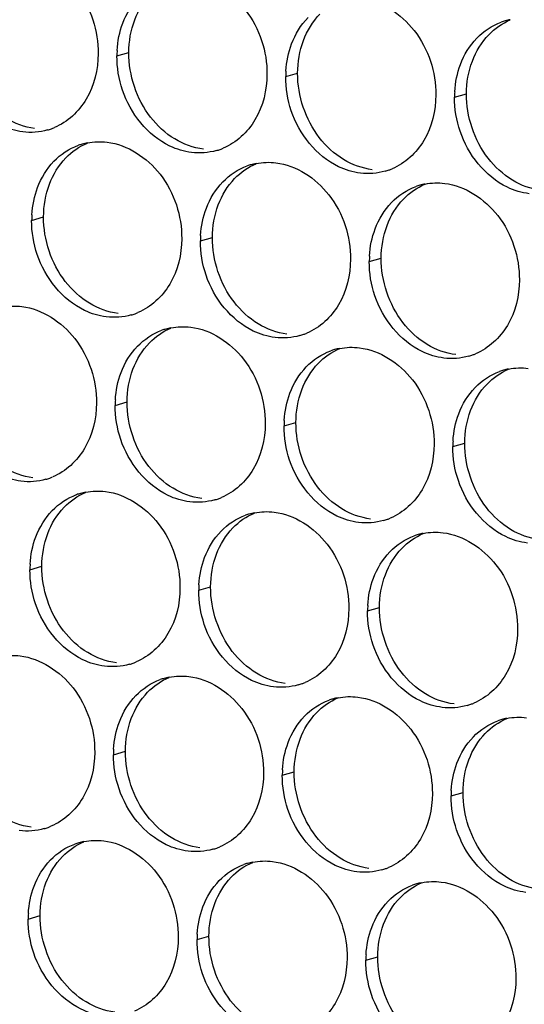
# Paper-space layout '45651_1_3' of a CAD drawing. Header units: millimetres. Extents: x -231 to 594, y 0 to 420.
# Tile 196 of 247: x 107.98 to 112.52, y 268.48 to 277.34. Entities that reach past the tile are written whole.
import ezdxf

# ---------------------------------------------------------------- set-up
doc = ezdxf.new("R2010")
doc.units = ezdxf.units.MM
doc.header["$LTSCALE"] = 32.67
doc.layers.add('02___PRT_ALL_AXES', color=7, linetype='CONTINUOUS')

psp = doc.layouts.new('45651_1_3')

# ---------------------------------------------------------------- linework, layer by layer
at = {"layer": '02___PRT_ALL_AXES', "color": 7, "linetype": 'CONTINUOUS'}
for p, q in [((108.8529, 277.0133), (108.96, 277.044)), ((110.3724, 276.8278), (110.4796, 276.8585)), ((111.892, 276.6423), (111.9992, 276.673)), ((108.0853, 275.5336), (108.1925, 275.5643)), ((109.6049, 275.3481), (109.7121, 275.3788)), ((111.1245, 275.1626), (111.2317, 275.1933)), ((108.8373, 273.8684), (108.9445, 273.8991)), ((110.3569, 273.6829), (110.4641, 273.7136)), ((111.8765, 273.4974), (111.9837, 273.5281)), ((108.0697, 272.3887), (108.1769, 272.4194)), ((109.5893, 272.2032), (109.6965, 272.2339)), ((111.1089, 272.0177), (111.2161, 272.0484)), ((108.8218, 270.7235), (108.929, 270.7542)), ((110.3413, 270.538), (110.4485, 270.5687)), ((111.8609, 270.3526), (111.9681, 270.3832)), ((108.0542, 269.2438), (108.1614, 269.2745)), ((109.5738, 269.0583), (109.681, 269.089)), ((111.0934, 268.8728), (111.2006, 268.9035))]:
    psp.add_line(p, q, dxfattribs=at)
at = {"layer": '02___PRT_ALL_AXES', "color": 3, "linetype": 'CONTINUOUS'}
for centre, radius, start, end in [((112.4974, 276.8033), 0.5467, 105.94061, 109.76751), ((112.4988, 276.7983), 0.5519, 100.97724, 105.93831), ((109.7447, 277.0089), 0.8918, 176.51802, 179.71686), ((111.2643, 276.8234), 0.8918, 176.51802, 179.71686), ((112.7838, 276.6379), 0.8918, 176.51802, 179.71686), ((108.0786, 276.8729), 0.5467, 285.94061, 289.76751), ((108.0781, 276.8742), 0.5481, 289.77289, 292.73686), ((108.6907, 275.6946), 0.5467, 105.94061, 109.76751), ((108.6921, 275.6895), 0.5519, 100.97724, 105.93831), ((109.5982, 276.6874), 0.5467, 285.94061, 289.76751), ((109.5977, 276.6887), 0.5481, 289.77289, 292.73686), ((110.2103, 275.5091), 0.5467, 105.94061, 109.76751), ((110.2117, 275.5041), 0.5519, 100.97724, 105.93831), ((111.1178, 276.502), 0.5467, 285.94061, 289.76751), ((111.1172, 276.5033), 0.5481, 289.77289, 292.73686), ((111.7299, 275.3236), 0.5467, 105.94061, 109.76751), ((111.7313, 275.3186), 0.5519, 100.97724, 105.93831), ((108.9771, 275.5292), 0.8918, 176.51802, 179.71686), ((110.4967, 275.3437), 0.8918, 176.51802, 179.71686), ((112.0163, 275.1582), 0.8918, 176.51802, 179.71686), ((108.8301, 275.209), 0.5481, 289.77289, 292.73686), ((108.8306, 275.2077), 0.5467, 285.94061, 289.76751), ((109.4427, 274.0294), 0.5467, 105.94061, 109.76751), ((109.4441, 274.0244), 0.5519, 100.97724, 105.93831), ((110.3497, 275.0236), 0.5481, 289.77289, 292.73686), ((110.3502, 275.0222), 0.5467, 285.94061, 289.76751), ((110.9623, 273.8439), 0.5467, 105.94061, 109.76751), ((110.9637, 273.8389), 0.5519, 100.97724, 105.93831), ((111.8698, 274.8368), 0.5467, 285.94061, 289.76751), ((111.8693, 274.8381), 0.5481, 289.77289, 292.73686), ((112.4819, 273.6584), 0.5467, 105.94061, 109.76751), ((112.4833, 273.6534), 0.5519, 100.97724, 105.93831), ((109.7291, 273.864), 0.8918, 176.51802, 179.71686), ((111.2487, 273.6785), 0.8918, 176.51802, 179.71686), ((112.7683, 273.493), 0.8918, 176.51802, 179.71686), ((108.0631, 273.728), 0.5467, 285.94061, 289.76751), ((108.0625, 273.7293), 0.5481, 289.77289, 292.73686), ((108.6752, 272.5497), 0.5467, 105.94061, 109.76751), ((108.6766, 272.5447), 0.5519, 100.97724, 105.93831), ((109.5826, 273.5425), 0.5467, 285.94061, 289.76751), ((109.5821, 273.5439), 0.5481, 289.77289, 292.73686), ((110.1947, 272.3642), 0.5467, 105.94061, 109.76751), ((110.1961, 272.3592), 0.5519, 100.97724, 105.93831), ((111.1022, 273.3571), 0.5467, 285.94061, 289.76751), ((111.1017, 273.3584), 0.5481, 289.77289, 292.73686), ((111.7143, 272.1787), 0.5467, 105.94061, 109.76751), ((111.7157, 272.1737), 0.5519, 100.97724, 105.93831), ((108.9616, 272.3843), 0.8918, 176.51802, 179.71686), ((110.4812, 272.1988), 0.8918, 176.51802, 179.71686), ((112.0007, 272.0133), 0.8918, 176.51802, 179.71686), ((108.8151, 272.0628), 0.5467, 285.94061, 289.76751), ((108.8145, 272.0641), 0.5481, 289.77289, 292.73686), ((109.4286, 270.8795), 0.5519, 100.97724, 105.93831), ((109.4272, 270.8845), 0.5467, 105.94061, 109.76751), ((110.3347, 271.8774), 0.5467, 285.94061, 289.76751), ((110.3341, 271.8787), 0.5481, 289.77289, 292.73686), ((110.9468, 270.699), 0.5467, 105.94061, 109.76751), ((110.9482, 270.694), 0.5519, 100.97724, 105.93831), ((111.8542, 271.6919), 0.5467, 285.94061, 289.76751), ((111.8537, 271.6932), 0.5481, 289.77289, 292.73686), ((112.4663, 270.5135), 0.5467, 105.94061, 109.76751), ((112.4678, 270.5085), 0.5519, 100.97724, 105.93831), ((109.7136, 270.7191), 0.8918, 176.51802, 179.71686), ((111.2332, 270.5336), 0.8918, 176.51802, 179.71686), ((112.7528, 270.3481), 0.8918, 176.51802, 179.71686), ((108.0475, 270.5831), 0.5467, 285.94061, 289.76751), ((108.047, 270.5844), 0.5481, 289.77289, 292.73686), ((108.6596, 269.4048), 0.5467, 105.94061, 109.76751), ((108.661, 269.3998), 0.5519, 100.97724, 105.93831), ((109.5671, 270.3976), 0.5467, 285.94061, 289.76751), ((109.5666, 270.399), 0.5481, 289.77289, 292.73686), ((110.1792, 269.2193), 0.5467, 105.94061, 109.76751), ((110.1806, 269.2143), 0.5519, 100.97724, 105.93831), ((111.0867, 270.2122), 0.5467, 285.94061, 289.76751), ((111.0862, 270.2135), 0.5481, 289.77289, 292.73686), ((111.6988, 269.0338), 0.5467, 105.94061, 109.76751), ((111.7002, 269.0288), 0.5519, 100.97724, 105.93831), ((108.946, 269.2394), 0.8918, 176.51802, 179.71686), ((110.4656, 269.0539), 0.8918, 176.51802, 179.71686), ((111.9852, 268.8684), 0.8918, 176.51802, 179.71686)]:
    psp.add_arc(centre, radius, start, end, dxfattribs=at)
for points, knots in [([(108.0125, 277.9026), (108.1968, 277.8801), (108.5602, 277.639), (108.685, 277.2379), (108.684, 277.0339)], [0, 0, 0, 0, 0.476473, 1, 1, 1, 1]), ([(109.5321, 277.7171), (109.7164, 277.6946), (110.0798, 277.4535), (110.2046, 277.0524), (110.2036, 276.8484)], [0, 0, 0, 0, 0.476473, 1, 1, 1, 1]), ([(111.0517, 277.5316), (111.236, 277.5091), (111.5994, 277.268), (111.7242, 276.8669), (111.7232, 276.6629)], [0, 0, 0, 0, 0.476473, 1, 1, 1, 1]), ([(108.684, 277.0339), (108.6833, 276.8926), (108.6203, 276.6164), (108.4078, 276.4181), (108.2899, 276.3687)], [0, 0, 0, 0, 0.525086, 1, 1, 1, 1]), ([(108.0048, 276.3301), (107.9372, 276.3384), (107.6568, 276.4222), (107.4531, 276.6832), (107.3832, 276.8916)], [0, 0, 0, 0, 0.236458, 1, 1, 1, 1]), ([(110.2036, 276.8484), (110.2029, 276.7071), (110.1399, 276.4309), (109.9274, 276.2326), (109.8095, 276.1832)], [0, 0, 0, 0, 0.525086, 1, 1, 1, 1]), ([(109.5243, 276.1446), (109.4568, 276.1529), (109.1764, 276.2367), (108.9727, 276.4977), (108.9028, 276.7061)], [0, 0, 0, 0, 0.236458, 1, 1, 1, 1]), ([(111.7232, 276.6629), (111.7225, 276.5216), (111.6595, 276.2454), (111.447, 276.0471), (111.3291, 275.9977)], [0, 0, 0, 0, 0.525086, 1, 1, 1, 1]), ([(111.0439, 275.9592), (110.9763, 275.9674), (110.696, 276.0513), (110.4923, 276.3123), (110.4224, 276.5207)], [0, 0, 0, 0, 0.236458, 1, 1, 1, 1]), ([(112.5635, 275.7737), (112.4959, 275.7819), (112.2156, 275.8658), (112.0119, 276.1268), (111.9419, 276.3352)], [0, 0, 0, 0, 0.236458, 1, 1, 1, 1]), ([(108.7645, 276.2374), (108.9488, 276.2149), (109.3122, 275.9738), (109.437, 275.5727), (109.436, 275.3687)], [0, 0, 0, 0, 0.476473, 1, 1, 1, 1]), ([(110.2841, 276.0519), (110.4684, 276.0294), (110.8318, 275.7883), (110.9566, 275.3872), (110.9556, 275.1832)], [0, 0, 0, 0, 0.476473, 1, 1, 1, 1]), ([(111.8037, 275.8664), (111.988, 275.8439), (112.3514, 275.6028), (112.4762, 275.2018), (112.4752, 274.9978)], [0, 0, 0, 0, 0.476473, 1, 1, 1, 1]), ([(109.436, 275.3687), (109.4353, 275.2274), (109.3723, 274.9512), (109.1598, 274.7529), (109.0419, 274.7035)], [0, 0, 0, 0, 0.525086, 1, 1, 1, 1]), ([(108.7568, 274.6649), (108.6892, 274.6732), (108.4088, 274.757), (108.2052, 275.018), (108.1352, 275.2264)], [0, 0, 0, 0, 0.236458, 1, 1, 1, 1]), ([(110.9556, 275.1832), (110.9549, 275.0419), (110.8919, 274.7657), (110.6794, 274.5674), (110.5615, 274.518)], [0, 0, 0, 0, 0.525086, 1, 1, 1, 1]), ([(110.2764, 274.4794), (110.2088, 274.4877), (109.9284, 274.5715), (109.7247, 274.8326), (109.6548, 275.041)], [0, 0, 0, 0, 0.236458, 1, 1, 1, 1]), ([(112.4752, 274.9978), (112.4745, 274.8565), (112.4115, 274.5803), (112.199, 274.3819), (112.0811, 274.3326)], [0, 0, 0, 0, 0.525086, 1, 1, 1, 1]), ([(111.7959, 274.294), (111.7284, 274.3022), (111.448, 274.3861), (111.2443, 274.6471), (111.1744, 274.8555)], [0, 0, 0, 0, 0.236458, 1, 1, 1, 1]), ([(107.997, 274.7577), (108.1813, 274.7352), (108.5447, 274.4941), (108.6695, 274.093), (108.6685, 273.889)], [0, 0, 0, 0, 0.476473, 1, 1, 1, 1]), ([(109.5166, 274.5722), (109.7009, 274.5497), (110.0642, 274.3086), (110.1891, 273.9075), (110.188, 273.7035)], [0, 0, 0, 0, 0.476473, 1, 1, 1, 1]), ([(111.0361, 274.3867), (111.2204, 274.3642), (111.5838, 274.1231), (111.7086, 273.7221), (111.7076, 273.5181)], [0, 0, 0, 0, 0.476473, 1, 1, 1, 1]), ([(108.6685, 273.889), (108.6678, 273.7477), (108.6048, 273.4715), (108.3923, 273.2732), (108.2744, 273.2238)], [0, 0, 0, 0, 0.525086, 1, 1, 1, 1]), ([(107.9892, 273.1852), (107.9216, 273.1935), (107.6413, 273.2773), (107.4376, 273.5383), (107.3676, 273.7467)], [0, 0, 0, 0, 0.236458, 1, 1, 1, 1]), ([(110.188, 273.7035), (110.1874, 273.5622), (110.1244, 273.286), (109.9118, 273.0877), (109.794, 273.0383)], [0, 0, 0, 0, 0.525086, 1, 1, 1, 1]), ([(109.5088, 272.9997), (109.4412, 273.008), (109.1608, 273.0918), (108.9572, 273.3528), (108.8872, 273.5612)], [0, 0, 0, 0, 0.236458, 1, 1, 1, 1]), ([(111.7076, 273.5181), (111.7069, 273.3768), (111.644, 273.1005), (111.4314, 272.9022), (111.3135, 272.8528)], [0, 0, 0, 0, 0.525086, 1, 1, 1, 1]), ([(111.0284, 272.8143), (110.9608, 272.8225), (110.6804, 272.9064), (110.4768, 273.1674), (110.4068, 273.3758)], [0, 0, 0, 0, 0.236458, 1, 1, 1, 1]), ([(112.548, 272.6288), (112.4804, 272.637), (112.2, 272.7209), (111.9964, 272.9819), (111.9264, 273.1903)], [0, 0, 0, 0, 0.236458, 1, 1, 1, 1]), ([(108.749, 273.0925), (108.9333, 273.07), (109.2967, 272.8289), (109.4215, 272.4278), (109.4205, 272.2238)], [0, 0, 0, 0, 0.476473, 1, 1, 1, 1]), ([(110.2686, 272.907), (110.4529, 272.8845), (110.8163, 272.6434), (110.9411, 272.2423), (110.9401, 272.0383)], [0, 0, 0, 0, 0.476473, 1, 1, 1, 1]), ([(111.7882, 272.7215), (111.9725, 272.699), (112.3359, 272.4579), (112.4607, 272.0569), (112.4597, 271.8529)], [0, 0, 0, 0, 0.476473, 1, 1, 1, 1]), ([(109.4205, 272.2238), (109.4198, 272.0825), (109.3568, 271.8063), (109.1443, 271.608), (109.0264, 271.5586)], [0, 0, 0, 0, 0.525086, 1, 1, 1, 1]), ([(108.7412, 271.52), (108.6737, 271.5283), (108.3933, 271.6121), (108.1896, 271.8731), (108.1197, 272.0815)], [0, 0, 0, 0, 0.236458, 1, 1, 1, 1]), ([(110.9401, 272.0383), (110.9394, 271.897), (110.8764, 271.6208), (110.6639, 271.4225), (110.546, 271.3731)], [0, 0, 0, 0, 0.525086, 1, 1, 1, 1]), ([(110.2608, 271.3346), (110.1932, 271.3428), (109.9129, 271.4267), (109.7092, 271.6877), (109.6393, 271.8961)], [0, 0, 0, 0, 0.236458, 1, 1, 1, 1]), ([(112.4597, 271.8529), (112.459, 271.7116), (112.396, 271.4354), (112.1834, 271.237), (112.0656, 271.1877)], [0, 0, 0, 0, 0.525086, 1, 1, 1, 1]), ([(111.7804, 271.1491), (111.7128, 271.1573), (111.4324, 271.2412), (111.2288, 271.5022), (111.1588, 271.7106)], [0, 0, 0, 0, 0.236458, 1, 1, 1, 1]), ([(107.9814, 271.6128), (108.1657, 271.5903), (108.5291, 271.3492), (108.6539, 270.9481), (108.6529, 270.7441)], [0, 0, 0, 0, 0.476473, 1, 1, 1, 1]), ([(109.501, 271.4273), (109.6853, 271.4048), (110.0487, 271.1637), (110.1735, 270.7626), (110.1725, 270.5586)], [0, 0, 0, 0, 0.476473, 1, 1, 1, 1]), ([(111.0206, 271.2418), (111.2049, 271.2193), (111.5683, 270.9782), (111.6931, 270.5772), (111.6921, 270.3732)], [0, 0, 0, 0, 0.476473, 1, 1, 1, 1]), ([(108.6529, 270.7441), (108.6522, 270.6028), (108.5892, 270.3266), (108.3767, 270.1283), (108.2588, 270.0789)], [0, 0, 0, 0, 0.525086, 1, 1, 1, 1]), ([(110.1725, 270.5586), (110.1718, 270.4173), (110.1088, 270.1411), (109.8963, 269.9428), (109.7784, 269.8934)], [0, 0, 0, 0, 0.525086, 1, 1, 1, 1]), ([(109.4932, 269.8549), (109.4257, 269.8631), (109.1453, 269.9469), (108.9416, 270.208), (108.8717, 270.4164)], [0, 0, 0, 0, 0.236458, 1, 1, 1, 1]), ([(111.6921, 270.3732), (111.6914, 270.2319), (111.6284, 269.9557), (111.4159, 269.7573), (111.298, 269.708)], [0, 0, 0, 0, 0.525086, 1, 1, 1, 1]), ([(111.0128, 269.6694), (110.9453, 269.6776), (110.6649, 269.7615), (110.4612, 270.0225), (110.3913, 270.2309)], [0, 0, 0, 0, 0.236458, 1, 1, 1, 1]), ([(112.5324, 269.4839), (112.4648, 269.4921), (112.1845, 269.576), (111.9808, 269.837), (111.9109, 270.0454)], [0, 0, 0, 0, 0.236458, 1, 1, 1, 1]), ([(108.7335, 269.9476), (108.9178, 269.9251), (109.2811, 269.684), (109.406, 269.2829), (109.4049, 269.0789)], [0, 0, 0, 0, 0.476473, 1, 1, 1, 1]), ([(110.253, 269.7621), (110.4373, 269.7396), (110.8007, 269.4985), (110.9255, 269.0975), (110.9245, 268.8935)], [0, 0, 0, 0, 0.476473, 1, 1, 1, 1]), ([(111.7726, 269.5766), (111.9569, 269.5541), (112.3203, 269.313), (112.4451, 268.912), (112.4441, 268.708)], [0, 0, 0, 0, 0.476473, 1, 1, 1, 1]), ([(109.4049, 269.0789), (109.4042, 268.9376), (109.3413, 268.6614), (109.1287, 268.4631), (109.0109, 268.4137)], [0, 0, 0, 0, 0.525086, 1, 1, 1, 1]), ([(108.7257, 268.3751), (108.6581, 268.3834), (108.3777, 268.4672), (108.1741, 268.7283), (108.1041, 268.9367)], [0, 0, 0, 0, 0.236458, 1, 1, 1, 1]), ([(110.9245, 268.8935), (110.9238, 268.7522), (110.8608, 268.4759), (110.6483, 268.2776), (110.5304, 268.2282)], [0, 0, 0, 0, 0.525086, 1, 1, 1, 1]), ([(110.2453, 268.1897), (110.1777, 268.1979), (109.8973, 268.2818), (109.6937, 268.5428), (109.6237, 268.7512)], [0, 0, 0, 0, 0.236458, 1, 1, 1, 1]), ([(112.4441, 268.708), (112.4434, 268.5667), (112.3804, 268.2905), (112.1679, 268.0922), (112.05, 268.0428)], [0, 0, 0, 0, 0.525086, 1, 1, 1, 1]), ([(111.7649, 268.0042), (111.6973, 268.0124), (111.4169, 268.0963), (111.2132, 268.3573), (111.1433, 268.5657)], [0, 0, 0, 0, 0.236458, 1, 1, 1, 1])]:
    psp.add_open_spline(points, degree=3, knots=knots, dxfattribs=at)
for points in [[(108.9057, 277.3079), (108.9386, 277.3951), (108.9887, 277.4781), (109.0534, 277.5451)], [(110.4253, 277.1224), (110.4581, 277.2096), (110.5083, 277.2926), (110.573, 277.3596)], [(108.8545, 277.063), (108.8596, 277.1463), (108.8764, 277.2298), (108.9057, 277.3079)], [(112.0926, 277.1741), (112.1534, 277.2371), (112.2301, 277.2882), (112.3125, 277.3178)], [(110.3741, 276.8776), (110.3791, 276.9608), (110.396, 277.0444), (110.4253, 277.1224)], [(111.9449, 276.9369), (111.9777, 277.0241), (112.0279, 277.1071), (112.0926, 277.1741)], [(108.9028, 276.7061), (108.8698, 276.8045), (108.8523, 276.9096), (108.8529, 277.0133)], [(111.8937, 276.6921), (111.8987, 276.7753), (111.9155, 276.8589), (111.9449, 276.9369)], [(110.4224, 276.5207), (110.3893, 276.619), (110.3719, 276.7241), (110.3724, 276.8278)], [(111.9419, 276.3352), (111.9089, 276.4335), (111.8915, 276.5386), (111.892, 276.6423)], [(108.2287, 276.3472), (108.1567, 276.3266), (108.0791, 276.321), (108.0048, 276.3301)], [(108.2858, 276.0654), (108.3467, 276.1284), (108.4234, 276.1794), (108.5058, 276.2091)], [(108.587, 276.2314), (108.6451, 276.2427), (108.7058, 276.2445), (108.7645, 276.2374)], [(109.7483, 276.1617), (109.6763, 276.1412), (109.5987, 276.1356), (109.5243, 276.1446)], [(108.1382, 275.8282), (108.171, 275.9153), (108.2211, 275.9984), (108.2858, 276.0654)], [(110.1066, 276.0459), (110.1647, 276.0572), (110.2254, 276.0591), (110.2841, 276.0519)], [(109.8054, 275.8799), (109.8663, 275.9429), (109.943, 275.994), (110.0254, 276.0236)], [(111.2679, 275.9763), (111.1959, 275.9557), (111.1183, 275.9501), (111.0439, 275.9592)], [(109.6578, 275.6427), (109.6906, 275.7299), (109.7407, 275.8129), (109.8054, 275.8799)], [(111.6262, 275.8604), (111.6843, 275.8717), (111.7449, 275.8736), (111.8037, 275.8664)], [(108.0869, 275.5833), (108.092, 275.6666), (108.1088, 275.7501), (108.1382, 275.8282)], [(111.325, 275.6944), (111.3859, 275.7574), (111.4626, 275.8085), (111.545, 275.8381)], [(111.1774, 275.4572), (111.2102, 275.5444), (111.2603, 275.6274), (111.325, 275.6944)], [(109.6065, 275.3979), (109.6116, 275.4811), (109.6284, 275.5647), (109.6578, 275.6427)], [(108.1352, 275.2264), (108.1022, 275.3248), (108.0848, 275.4299), (108.0853, 275.5336)], [(111.1261, 275.2124), (111.1312, 275.2956), (111.148, 275.3792), (111.1774, 275.4572)], [(109.6548, 275.041), (109.6218, 275.1393), (109.6044, 275.2444), (109.6049, 275.3481)], [(111.1744, 274.8555), (111.1414, 274.9538), (111.1239, 275.0589), (111.1245, 275.1626)], [(107.8194, 274.7517), (107.8776, 274.763), (107.9382, 274.7648), (107.997, 274.7577)], [(108.9808, 274.682), (108.9088, 274.6615), (108.8311, 274.6559), (108.7568, 274.6649)], [(109.0379, 274.4002), (109.0987, 274.4632), (109.1754, 274.5143), (109.2578, 274.5439)], [(109.339, 274.5662), (109.3972, 274.5775), (109.4578, 274.5794), (109.5166, 274.5722)], [(110.5004, 274.4966), (110.4284, 274.476), (110.3507, 274.4704), (110.2764, 274.4794)], [(108.8902, 274.163), (108.923, 274.2502), (108.9732, 274.3332), (109.0379, 274.4002)], [(110.5575, 274.2147), (110.6183, 274.2777), (110.695, 274.3288), (110.7774, 274.3584)], [(110.8586, 274.3807), (110.9167, 274.392), (110.9774, 274.3939), (111.0361, 274.3867)], [(112.0199, 274.3111), (111.9479, 274.2905), (111.8703, 274.2849), (111.7959, 274.294)], [(108.8389, 273.9182), (108.844, 274.0014), (108.8608, 274.085), (108.8902, 274.163)], [(110.4098, 273.9775), (110.4426, 274.0647), (110.4927, 274.1477), (110.5575, 274.2147)], [(112.077, 274.0292), (112.1379, 274.0922), (112.2146, 274.1433), (112.297, 274.1729)], [(112.3782, 274.1952), (112.4363, 274.2065), (112.497, 274.2084), (112.5557, 274.2012)], [(111.9294, 273.792), (111.9622, 273.8792), (112.0123, 273.9623), (112.077, 274.0292)], [(110.3585, 273.7327), (110.3636, 273.8159), (110.3804, 273.8995), (110.4098, 273.9775)], [(108.8872, 273.5612), (108.8542, 273.6596), (108.8368, 273.7647), (108.8373, 273.8684)], [(111.8781, 273.5472), (111.8832, 273.6304), (111.9, 273.714), (111.9294, 273.792)], [(110.4068, 273.3758), (110.3738, 273.4741), (110.3564, 273.5792), (110.3569, 273.6829)], [(111.9264, 273.1903), (111.8934, 273.2886), (111.876, 273.3937), (111.8765, 273.4974)], [(108.2132, 273.2023), (108.1412, 273.1818), (108.0635, 273.1761), (107.9892, 273.1852)], [(108.5715, 273.0865), (108.6296, 273.0978), (108.6902, 273.0997), (108.749, 273.0925)], [(108.2703, 272.9205), (108.3311, 272.9835), (108.4078, 273.0346), (108.4903, 273.0642)], [(109.7328, 273.0168), (109.6608, 272.9963), (109.5831, 272.9907), (109.5088, 272.9997)], [(108.1226, 272.6833), (108.1555, 272.7705), (108.2056, 272.8535), (108.2703, 272.9205)], [(109.7899, 272.735), (109.8507, 272.798), (109.9274, 272.8491), (110.0098, 272.8787)], [(110.0911, 272.901), (110.1492, 272.9123), (110.2098, 272.9142), (110.2686, 272.907)], [(111.2524, 272.8314), (111.1804, 272.8108), (111.1027, 272.8052), (111.0284, 272.8143)], [(108.0714, 272.4384), (108.0764, 272.5217), (108.0933, 272.6053), (108.1226, 272.6833)], [(109.6422, 272.4978), (109.675, 272.585), (109.7252, 272.668), (109.7899, 272.735)], [(111.3095, 272.5495), (111.3703, 272.6125), (111.447, 272.6636), (111.5294, 272.6932)], [(111.6106, 272.7155), (111.6688, 272.7268), (111.7294, 272.7287), (111.7882, 272.7215)], [(109.591, 272.253), (109.596, 272.3362), (109.6128, 272.4198), (109.6422, 272.4978)], [(111.1618, 272.3123), (111.1946, 272.3995), (111.2448, 272.4825), (111.3095, 272.5495)], [(108.1197, 272.0815), (108.0867, 272.1799), (108.0692, 272.285), (108.0697, 272.3887)], [(111.1105, 272.0675), (111.1156, 272.1507), (111.1324, 272.2343), (111.1618, 272.3123)], [(109.6393, 271.8961), (109.6062, 271.9944), (109.5888, 272.0995), (109.5893, 272.2032)], [(111.1588, 271.7106), (111.1258, 271.8089), (111.1084, 271.914), (111.1089, 272.0177)], [(107.8039, 271.6068), (107.862, 271.6181), (107.9227, 271.6199), (107.9814, 271.6128)], [(108.9652, 271.5371), (108.8932, 271.5166), (108.8156, 271.511), (108.7412, 271.52)], [(109.3235, 271.4213), (109.3816, 271.4326), (109.4422, 271.4345), (109.501, 271.4273)], [(109.0223, 271.2553), (109.0832, 271.3183), (109.1599, 271.3694), (109.2423, 271.399)], [(110.4848, 271.3517), (110.4128, 271.3311), (110.3351, 271.3255), (110.2608, 271.3346)], [(108.8747, 271.0181), (108.9075, 271.1053), (108.9576, 271.1883), (109.0223, 271.2553)], [(110.8431, 271.2358), (110.9012, 271.2471), (110.9618, 271.249), (111.0206, 271.2418)], [(110.5419, 271.0698), (110.6027, 271.1328), (110.6794, 271.1839), (110.7619, 271.2135)], [(112.0044, 271.1662), (111.9324, 271.1456), (111.8547, 271.14), (111.7804, 271.1491)], [(110.3942, 270.8326), (110.4271, 270.9198), (110.4772, 271.0028), (110.5419, 271.0698)], [(112.3627, 271.0504), (112.4208, 271.0616), (112.4814, 271.0635), (112.5402, 271.0563)], [(108.8234, 270.7733), (108.8285, 270.8565), (108.8453, 270.9401), (108.8747, 271.0181)], [(112.0615, 270.8844), (112.1223, 270.9473), (112.199, 270.9984), (112.2814, 271.028)], [(111.9138, 270.6472), (111.9466, 270.7343), (111.9968, 270.8174), (112.0615, 270.8844)], [(110.343, 270.5878), (110.348, 270.671), (110.3649, 270.7546), (110.3942, 270.8326)], [(108.8717, 270.4164), (108.8387, 270.5147), (108.8213, 270.6198), (108.8218, 270.7235)], [(111.8626, 270.4023), (111.8676, 270.4855), (111.8845, 270.5691), (111.9138, 270.6472)], [(110.3913, 270.2309), (110.3583, 270.3292), (110.3408, 270.4343), (110.3413, 270.538)], [(111.9109, 270.0454), (111.8778, 270.1437), (111.8604, 270.2488), (111.8609, 270.3526)], [(108.1977, 270.0574), (108.1257, 270.0369), (108.048, 270.0313), (107.9737, 270.0403)], [(108.2548, 269.7756), (108.3156, 269.8386), (108.3923, 269.8897), (108.4747, 269.9193)], [(108.5559, 269.9416), (108.6141, 269.9529), (108.6747, 269.9548), (108.7335, 269.9476)], [(109.7172, 269.872), (109.6452, 269.8514), (109.5676, 269.8458), (109.4932, 269.8549)], [(108.1071, 269.5384), (108.1399, 269.6256), (108.1901, 269.7086), (108.2548, 269.7756)], [(109.7743, 269.5901), (109.8352, 269.6531), (109.9119, 269.7042), (109.9943, 269.7338)], [(110.0755, 269.7561), (110.1336, 269.7674), (110.1943, 269.7693), (110.253, 269.7621)], [(111.2368, 269.6865), (111.1648, 269.6659), (111.0872, 269.6603), (111.0128, 269.6694)], [(109.6267, 269.3529), (109.6595, 269.4401), (109.7096, 269.5231), (109.7743, 269.5901)], [(111.5951, 269.5706), (111.6532, 269.5819), (111.7139, 269.5838), (111.7726, 269.5766)], [(108.0558, 269.2936), (108.0609, 269.3768), (108.0777, 269.4604), (108.1071, 269.5384)], [(111.2939, 269.4046), (111.3548, 269.4676), (111.4315, 269.5187), (111.5139, 269.5483)], [(111.1463, 269.1674), (111.1791, 269.2546), (111.2292, 269.3377), (111.2939, 269.4046)], [(109.5754, 269.1081), (109.5805, 269.1913), (109.5973, 269.2749), (109.6267, 269.3529)], [(108.1041, 268.9367), (108.0711, 269.035), (108.0537, 269.1401), (108.0542, 269.2438)], [(111.095, 268.9226), (111.1001, 269.0058), (111.1169, 269.0894), (111.1463, 269.1674)], [(109.6237, 268.7512), (109.5907, 268.8495), (109.5733, 268.9546), (109.5738, 269.0583)], [(111.1433, 268.5657), (111.1103, 268.664), (111.0929, 268.7691), (111.0934, 268.8728)]]:
    psp.add_open_spline(points, degree=3, dxfattribs=at)
at = {"layer": '02___PRT_ALL_AXES', "color": 7, "linetype": 'CONTINUOUS'}
for points in [[(109.0129, 277.3386), (109.0458, 277.4257), (109.0959, 277.5088), (109.1606, 277.5758)], [(110.5325, 277.1531), (110.5653, 277.2403), (110.6155, 277.3233), (110.6802, 277.3903)], [(108.96, 277.044), (108.9605, 277.1437), (108.9778, 277.2452), (109.0129, 277.3386)], [(112.1998, 277.2048), (112.2542, 277.2612), (112.321, 277.3079), (112.3933, 277.3382)], [(112.0521, 276.9676), (112.0849, 277.0548), (112.1351, 277.1378), (112.1998, 277.2048)], [(110.4796, 276.8585), (110.4801, 276.9583), (110.4974, 277.0597), (110.5325, 277.1531)], [(109.1551, 276.4639), (109.0303, 276.6252), (108.959, 276.84), (108.96, 277.044)], [(111.9992, 276.673), (111.9997, 276.7728), (112.017, 276.8742), (112.0521, 276.9676)], [(110.6747, 276.2784), (110.5499, 276.4398), (110.4786, 276.6545), (110.4796, 276.8585)], [(112.1943, 276.0929), (112.0695, 276.2543), (111.9982, 276.469), (111.9992, 276.673)], [(108.1119, 276.3608), (108.0213, 276.3718), (107.9319, 276.4049), (107.8538, 276.4522)], [(109.3734, 276.2667), (109.2895, 276.3175), (109.2151, 276.3863), (109.1551, 276.4639)], [(108.393, 276.0961), (108.4475, 276.1524), (108.5143, 276.1992), (108.5866, 276.2295)], [(109.6315, 276.1753), (109.5409, 276.1864), (109.4515, 276.2194), (109.3734, 276.2667)], [(110.893, 276.0812), (110.8091, 276.132), (110.7347, 276.2008), (110.6747, 276.2784)], [(108.2454, 275.8589), (108.2782, 275.946), (108.3283, 276.0291), (108.393, 276.0961)], [(109.9126, 275.9106), (109.9671, 275.9669), (110.0339, 276.0137), (110.1062, 276.044)], [(111.1511, 275.9898), (111.0605, 276.0009), (110.971, 276.0339), (110.893, 276.0812)], [(112.4125, 275.8958), (112.3287, 275.9466), (112.2543, 276.0154), (112.1943, 276.0929)], [(108.1925, 275.5643), (108.193, 275.664), (108.2102, 275.7655), (108.2454, 275.8589)], [(109.765, 275.6734), (109.7978, 275.7605), (109.8479, 275.8436), (109.9126, 275.9106)], [(111.4322, 275.7251), (111.4866, 275.7815), (111.5535, 275.8282), (111.6257, 275.8585)], [(112.6707, 275.8044), (112.5801, 275.8154), (112.4906, 275.8484), (112.4125, 275.8958)], [(109.7121, 275.3788), (109.7126, 275.4786), (109.7298, 275.58), (109.765, 275.6734)], [(111.2845, 275.4879), (111.3174, 275.5751), (111.3675, 275.6581), (111.4322, 275.7251)], [(108.3875, 274.9842), (108.2627, 275.1455), (108.1915, 275.3603), (108.1925, 275.5643)], [(111.2317, 275.1933), (111.2321, 275.2931), (111.2494, 275.3945), (111.2845, 275.4879)], [(109.9071, 274.7987), (109.7823, 274.9601), (109.7111, 275.1748), (109.7121, 275.3788)], [(111.4267, 274.6132), (111.3019, 274.7746), (111.2306, 274.9893), (111.2317, 275.1933)], [(108.6058, 274.787), (108.522, 274.8378), (108.4475, 274.9066), (108.3875, 274.9842)], [(108.864, 274.6956), (108.7734, 274.7067), (108.6839, 274.7397), (108.6058, 274.787)], [(110.1254, 274.6015), (110.0415, 274.6523), (109.9671, 274.7211), (109.9071, 274.7987)], [(111.645, 274.416), (111.5611, 274.4668), (111.4867, 274.5357), (111.4267, 274.6132)], [(109.1451, 274.4309), (109.1995, 274.4872), (109.2663, 274.534), (109.3386, 274.5643)], [(110.3836, 274.5101), (110.2929, 274.5212), (110.2035, 274.5542), (110.1254, 274.6015)], [(108.9974, 274.1937), (109.0302, 274.2808), (109.0804, 274.3639), (109.1451, 274.4309)], [(110.6646, 274.2454), (110.7191, 274.3018), (110.7859, 274.3485), (110.8582, 274.3788)], [(111.9031, 274.3246), (111.8125, 274.3357), (111.7231, 274.3687), (111.645, 274.416)], [(108.9445, 273.8991), (108.945, 273.9988), (108.9623, 274.1003), (108.9974, 274.1937)], [(110.517, 274.0082), (110.5498, 274.0954), (110.5999, 274.1784), (110.6646, 274.2454)], [(112.1842, 274.0599), (112.2387, 274.1163), (112.3055, 274.1631), (112.3778, 274.1933)], [(110.4641, 273.7136), (110.4646, 273.8134), (110.4818, 273.9148), (110.517, 274.0082)], [(112.0366, 273.8227), (112.0694, 273.9099), (112.1195, 273.9929), (112.1842, 274.0599)], [(109.1396, 273.319), (109.0148, 273.4804), (108.9435, 273.6951), (108.9445, 273.8991)], [(111.9837, 273.5281), (111.9842, 273.6279), (112.0014, 273.7293), (112.0366, 273.8227)], [(110.6592, 273.1335), (110.5343, 273.2949), (110.4631, 273.5096), (110.4641, 273.7136)], [(112.1787, 272.948), (112.0539, 273.1094), (111.9827, 273.3241), (111.9837, 273.5281)], [(108.0964, 273.2159), (108.0058, 273.227), (107.9163, 273.26), (107.8382, 273.3073)], [(109.3578, 273.1218), (109.274, 273.1726), (109.1996, 273.2414), (109.1396, 273.319)], [(109.616, 273.0304), (109.5254, 273.0415), (109.4359, 273.0745), (109.3578, 273.1218)], [(110.8774, 272.9363), (110.7936, 272.9871), (110.7191, 273.056), (110.6592, 273.1335)], [(108.3775, 272.9512), (108.4319, 273.0075), (108.4988, 273.0543), (108.571, 273.0846)], [(108.2298, 272.714), (108.2626, 272.8011), (108.3128, 272.8842), (108.3775, 272.9512)], [(111.1356, 272.8449), (111.045, 272.856), (110.9555, 272.889), (110.8774, 272.9363)], [(112.397, 272.7509), (112.3131, 272.8017), (112.2387, 272.8705), (112.1787, 272.948)], [(109.8971, 272.7657), (109.9515, 272.822), (110.0183, 272.8688), (110.0906, 272.8991)], [(109.7494, 272.5285), (109.7822, 272.6157), (109.8324, 272.6987), (109.8971, 272.7657)], [(112.6552, 272.6595), (112.5645, 272.6705), (112.4751, 272.7036), (112.397, 272.7509)], [(108.1769, 272.4194), (108.1774, 272.5191), (108.1947, 272.6206), (108.2298, 272.714)], [(111.4167, 272.5802), (111.4711, 272.6366), (111.5379, 272.6833), (111.6102, 272.7136)], [(111.269, 272.343), (111.3018, 272.4302), (111.352, 272.5132), (111.4167, 272.5802)], [(109.6965, 272.2339), (109.697, 272.3337), (109.7143, 272.4351), (109.7494, 272.5285)], [(108.372, 271.8393), (108.2472, 272.0006), (108.1759, 272.2154), (108.1769, 272.4194)], [(111.2161, 272.0484), (111.2166, 272.1482), (111.2339, 272.2496), (111.269, 272.343)], [(109.8916, 271.6538), (109.7668, 271.8152), (109.6955, 272.0299), (109.6965, 272.2339)], [(111.4112, 271.4683), (111.2864, 271.6297), (111.2151, 271.8444), (111.2161, 272.0484)], [(108.5903, 271.6421), (108.5064, 271.6929), (108.432, 271.7617), (108.372, 271.8393)], [(108.8484, 271.5507), (108.7578, 271.5618), (108.6683, 271.5948), (108.5903, 271.6421)], [(110.1099, 271.4566), (110.026, 271.5074), (109.9516, 271.5763), (109.8916, 271.6538)], [(109.1295, 271.286), (109.184, 271.3423), (109.2508, 271.3891), (109.323, 271.4194)], [(110.368, 271.3652), (110.2774, 271.3763), (110.1879, 271.4093), (110.1099, 271.4566)], [(111.6294, 271.2712), (111.5456, 271.322), (111.4712, 271.3908), (111.4112, 271.4683)], [(108.9819, 271.0488), (109.0147, 271.1359), (109.0648, 271.219), (109.1295, 271.286)], [(111.8876, 271.1798), (111.797, 271.1908), (111.7075, 271.2239), (111.6294, 271.2712)], [(110.6491, 271.1005), (110.7035, 271.1569), (110.7704, 271.2036), (110.8426, 271.2339)], [(110.5014, 270.8633), (110.5343, 270.9505), (110.5844, 271.0335), (110.6491, 271.1005)], [(108.929, 270.7542), (108.9295, 270.854), (108.9467, 270.9554), (108.9819, 271.0488)], [(112.1687, 270.915), (112.2231, 270.9714), (112.2899, 271.0182), (112.3622, 271.0484)], [(112.021, 270.6778), (112.0538, 270.765), (112.104, 270.848), (112.1687, 270.915)], [(110.4485, 270.5687), (110.449, 270.6685), (110.4663, 270.7699), (110.5014, 270.8633)], [(109.124, 270.1741), (108.9992, 270.3355), (108.928, 270.5502), (108.929, 270.7542)], [(111.9681, 270.3832), (111.9686, 270.483), (111.9859, 270.5845), (112.021, 270.6778)], [(110.6436, 269.9886), (110.5188, 270.15), (110.4475, 270.3647), (110.4485, 270.5687)], [(112.1632, 269.8031), (112.0384, 269.9645), (111.9671, 270.1792), (111.9681, 270.3832)], [(109.3423, 269.9769), (109.2584, 270.0277), (109.184, 270.0965), (109.124, 270.1741)], [(108.0809, 270.071), (107.9902, 270.0821), (107.9008, 270.1151), (107.8227, 270.1624)], [(108.362, 269.8063), (108.4164, 269.8626), (108.4832, 269.9094), (108.5555, 269.9397)], [(109.6004, 269.8855), (109.5098, 269.8966), (109.4204, 269.9296), (109.3423, 269.9769)], [(110.8619, 269.7914), (110.778, 269.8423), (110.7036, 269.9111), (110.6436, 269.9886)], [(108.2143, 269.5691), (108.2471, 269.6562), (108.2973, 269.7393), (108.362, 269.8063)], [(109.8815, 269.6208), (109.936, 269.6772), (110.0028, 269.7239), (110.0751, 269.7542)], [(111.12, 269.7001), (111.0294, 269.7111), (110.9399, 269.7441), (110.8619, 269.7914)], [(112.3815, 269.606), (112.2976, 269.6568), (112.2232, 269.7256), (112.1632, 269.8031)], [(108.1614, 269.2745), (108.1619, 269.3742), (108.1791, 269.4757), (108.2143, 269.5691)], [(109.7339, 269.3836), (109.7667, 269.4708), (109.8168, 269.5538), (109.8815, 269.6208)], [(111.4011, 269.4353), (111.4556, 269.4917), (111.5224, 269.5385), (111.5947, 269.5687)], [(112.6396, 269.5146), (112.549, 269.5256), (112.4595, 269.5587), (112.3815, 269.606)], [(109.681, 269.089), (109.6815, 269.1888), (109.6987, 269.2902), (109.7339, 269.3836)], [(111.2535, 269.1981), (111.2863, 269.2853), (111.3364, 269.3683), (111.4011, 269.4353)], [(108.3565, 268.6944), (108.2317, 268.8558), (108.1604, 269.0705), (108.1614, 269.2745)], [(111.2006, 268.9035), (111.2011, 269.0033), (111.2183, 269.1048), (111.2535, 269.1981)], [(109.876, 268.5089), (109.7512, 268.6703), (109.68, 268.885), (109.681, 269.089)], [(111.3956, 268.3234), (111.2708, 268.4848), (111.1996, 268.6995), (111.2006, 268.9035)], [(108.5747, 268.4972), (108.4909, 268.548), (108.4164, 268.6168), (108.3565, 268.6944)], [(108.8329, 268.4058), (108.7423, 268.4169), (108.6528, 268.4499), (108.5747, 268.4972)], [(110.0943, 268.3117), (110.0105, 268.3625), (109.936, 268.4314), (109.876, 268.5089)]]:
    psp.add_open_spline(points, degree=3, dxfattribs=at)

doc.saveas('drawing.dxf')
